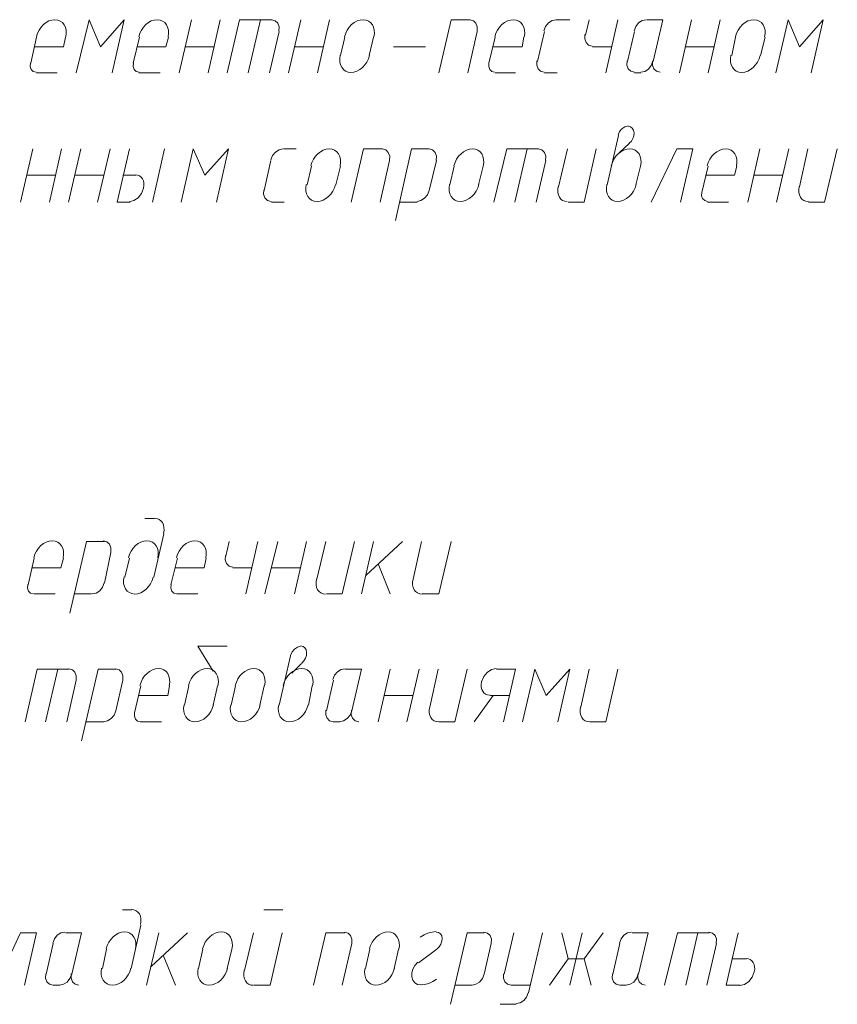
# Model space of a CAD drawing. Header units: millimetres. Extents: x 1527433 to 14789979, y -245576 to 11310.
# Tile 122 of 135: x 2015952 to 2018658, y -54748 to -51488. Entities that reach past the tile are written whole.
import ezdxf

# ---------------------------------------------------------------- set-up
doc = ezdxf.new("R2010")
doc.units = ezdxf.units.MM

msp = doc.modelspace()

# ---------------------------------------------------------------- linework, layer by layer
at = {"color": 7, "lineweight": 0}
for points in [[(2016103.882, -51545.228), (2016105.47, -51533.825), (2016105.042, -51523.191), (2016102.741, -51513.555), (2016098.711, -51505.144), (2016093.096, -51498.189), (2016086.039, -51492.918), (2016077.684, -51489.559), (2016068.174, -51488.342), (2016058.146, -51489.422), (2016048.303, -51492.653), (2016038.892, -51497.808), (2016030.159, -51504.663), (2016022.351, -51512.99), (2016015.713, -51522.563), (2016010.492, -51533.157), (2016006.935, -51544.546)], [(2016257.55, -51664.479), (2016297.767, -51488.795), (2016219.45, -51577.695), (2016181.35, -51488.795), (2016139.017, -51664.479)], [(2016442.549, -51545.228), (2016444.137, -51533.825), (2016443.708, -51523.191), (2016441.408, -51513.555), (2016437.378, -51505.144), (2016431.763, -51498.189), (2016424.706, -51492.918), (2016416.351, -51489.559), (2016406.841, -51488.342), (2016396.812, -51489.422), (2016386.97, -51492.653), (2016377.559, -51497.808), (2016368.826, -51504.663), (2016361.017, -51512.99), (2016354.38, -51522.563), (2016349.159, -51533.157), (2016345.601, -51544.546)], [(2016479.8, -51664.479), (2016520.017, -51488.795)], [(2016575.05, -51664.479), (2016615.267, -51488.795)], [(2016786.717, -51488.795), (2016678.767, -51488.795), (2016638.55, -51664.479)], [(2016748.617, -51488.795), (2016708.4, -51664.479)], [(2016809.542, -51526.612), (2016810.065, -51512.164), (2016805.635, -51500.249), (2016797.04, -51492.081), (2016785.067, -51488.875)], [(2016841.75, -51664.479), (2016881.967, -51488.795)], [(2016937, -51664.479), (2016977.217, -51488.795)], [(2017124.115, -51545.228), (2017125.703, -51533.825), (2017125.275, -51523.191), (2017122.974, -51513.555), (2017118.944, -51505.144), (2017113.329, -51498.189), (2017106.272, -51492.918), (2017097.917, -51489.559), (2017088.407, -51488.342), (2017078.379, -51489.422), (2017068.536, -51492.653), (2017059.125, -51497.808), (2017050.392, -51504.663), (2017042.584, -51512.99), (2017035.946, -51522.563), (2017030.726, -51533.157), (2017027.168, -51544.546)], [(2017442.883, -51488.795), (2017379.383, -51488.795), (2017339.167, -51664.479)], [(2017465.708, -51526.612), (2017466.231, -51512.164), (2017461.802, -51500.249), (2017453.207, -51492.081), (2017441.234, -51488.875)], [(2017621.532, -51545.228), (2017623.12, -51533.825), (2017622.692, -51523.191), (2017620.391, -51513.555), (2017616.361, -51505.144), (2017610.746, -51498.189), (2017603.689, -51492.918), (2017595.334, -51489.559), (2017585.824, -51488.342), (2017575.796, -51489.422), (2017565.953, -51492.653), (2017556.542, -51497.808), (2017547.809, -51504.663), (2017540.001, -51512.99), (2017533.363, -51522.563), (2017528.142, -51533.157), (2017524.585, -51544.546)], [(2017726.984, -51488.875), (2017713.773, -51491.478), (2017701.802, -51499.153), (2017692.366, -51510.735), (2017686.758, -51525.062)], [(2017728.633, -51488.795), (2017773.083, -51488.795)], [(2017836.583, -51488.795), (2017823.883, -51539.595)], [(2017931.833, -51488.795), (2017891.617, -51664.479)], [(2018025.434, -51488.875), (2018012.222, -51491.478), (2018000.252, -51499.153), (2017990.816, -51510.735), (2017985.208, -51525.062)], [(2018048.25, -51626.379), (2018080, -51488.795), (2018027.083, -51488.795)], [(2018135.033, -51664.479), (2018175.25, -51488.795)], [(2018230.283, -51664.479), (2018270.5, -51488.795)], [(2018417.399, -51545.228), (2018418.987, -51533.825), (2018418.558, -51523.191), (2018416.258, -51513.555), (2018412.228, -51505.144), (2018406.613, -51498.189), (2018399.556, -51492.918), (2018391.201, -51489.559), (2018381.691, -51488.342), (2018371.662, -51489.422), (2018361.819, -51492.653), (2018352.409, -51497.808), (2018343.676, -51504.663), (2018335.867, -51512.99), (2018329.23, -51522.563), (2018324.009, -51533.157), (2018320.451, -51544.546)], [(2018571.067, -51664.479), (2018611.283, -51488.795), (2018532.967, -51577.695), (2018494.867, -51488.795), (2018454.65, -51664.479)], [(2016778.25, -51664.479), (2016810, -51526.895)], [(2017434.417, -51664.479), (2017466.167, -51526.895)], [(2017688.417, -51526.895), (2017665.133, -51626.379)], [(2017822.225, -51537.762), (2017821.702, -51552.21), (2017826.132, -51564.125), (2017834.727, -51572.293), (2017846.7, -51575.499)], [(2017986.867, -51526.895), (2017963.583, -51626.379)], [(2016007.783, -51545.945), (2015988.733, -51632.729)], [(2016096.683, -51577.695), (2016103.033, -51545.945)], [(2016348.567, -51545.945), (2016327.4, -51632.729)], [(2016435.35, -51577.695), (2016443.817, -51545.945)], [(2017028.017, -51545.945), (2017013.2, -51607.329)], [(2017108.45, -51607.329), (2017123.267, -51545.945)], [(2017525.433, -51545.945), (2017504.267, -51632.729)], [(2017614.333, -51577.695), (2017620.683, -51545.945)], [(2018321.3, -51545.945), (2018308.6, -51607.329)], [(2018403.85, -51607.329), (2018418.667, -51545.945)], [(2016096.683, -51577.695), (2016001.433, -51577.695)], [(2016435.35, -51577.695), (2016340.1, -51577.695)], [(2016500.967, -51577.695), (2016596.217, -51577.695)], [(2016860.8, -51577.695), (2016956.05, -51577.695)], [(2017012.351, -51605.93), (2017010.764, -51617.332), (2017011.192, -51627.966), (2017013.492, -51637.603), (2017017.522, -51646.013), (2017023.137, -51652.968), (2017030.194, -51658.239), (2017038.549, -51661.598), (2017048.059, -51662.815), (2017058.088, -51661.735), (2017067.931, -51658.504), (2017077.341, -51653.349), (2017086.074, -51646.495), (2017093.883, -51638.168), (2017100.52, -51628.594), (2017105.741, -51618), (2017109.299, -51606.611)], [(2017188.883, -51577.695), (2017294.717, -51577.695)], [(2017614.333, -51577.695), (2017519.083, -51577.695)], [(2017847.167, -51577.695), (2017910.667, -51577.695)], [(2018156.2, -51577.695), (2018251.45, -51577.695)], [(2018305.635, -51605.93), (2018304.047, -51617.332), (2018304.475, -51627.966), (2018306.776, -51637.603), (2018310.806, -51646.013), (2018316.421, -51652.968), (2018323.478, -51658.239), (2018331.833, -51661.598), (2018341.343, -51662.815), (2018351.371, -51661.735), (2018361.214, -51658.504), (2018370.625, -51653.349), (2018379.358, -51646.495), (2018387.166, -51638.168), (2018393.804, -51628.594), (2018399.024, -51618), (2018402.582, -51606.611)], [(2015987.026, -51631.682), (2015986.314, -51643.615), (2015989.643, -51653.359), (2015996.404, -51659.926), (2016005.986, -51662.331)], [(2016327.809, -51631.682), (2016327.097, -51643.615), (2016330.426, -51653.359), (2016337.187, -51659.926), (2016346.77, -51662.331)], [(2017504.676, -51631.682), (2017503.964, -51643.615), (2017507.293, -51653.359), (2017514.054, -51659.926), (2017523.636, -51662.331)], [(2017663.475, -51624.545), (2017662.952, -51638.994), (2017667.382, -51650.909), (2017675.977, -51659.076), (2017687.95, -51662.283)], [(2017961.925, -51624.545), (2017961.402, -51638.994), (2017965.832, -51650.909), (2017974.427, -51659.076), (2017986.4, -51662.283)], [(2018007.567, -51662.283), (2018020.777, -51659.68), (2018032.748, -51652.005), (2018042.184, -51640.422), (2018047.792, -51626.095)], [(2018046.592, -51624.545), (2018046.069, -51638.994), (2018050.498, -51650.909), (2018059.093, -51659.076), (2018071.067, -51662.283)], [(2016007.783, -51664.479), (2016075.517, -51664.479)], [(2016346.45, -51664.479), (2016416.3, -51664.479)], [(2017525.433, -51664.479), (2017593.167, -51664.479)], [(2017688.417, -51664.479), (2017730.75, -51664.479)], [(2017986.867, -51664.479), (2018008.033, -51664.479)], [(2017965.38, -51840.192), (2017954.684, -51842.606), (2017944.885, -51849.181), (2017937.049, -51858.929), (2017932.243, -51870.865)], [(2017969.307, -51897.686), (2017976.292, -51890.361), (2017981.45, -51881.719), (2017984.511, -51872.352), (2017985.204, -51862.85), (2017983.39, -51854.222), (2017979.324, -51847.339), (2017973.338, -51842.582), (2017965.761, -51840.335)], [(2017933.95, -51871.912), (2017895.85, -52034.895)], [(2017969.933, -51897.312), (2017936.067, -51929.062)], [(2015954.867, -52092.045), (2015995.083, -51916.362)], [(2016050.117, -52092.045), (2016090.333, -51916.362)], [(2016113.617, -52092.045), (2016153.833, -51916.362)], [(2016208.867, -52092.045), (2016251.2, -51916.362)], [(2016314.7, -51916.362), (2016274.483, -52092.045)], [(2016431.117, -51916.362), (2016390.9, -52092.045)], [(2016602.567, -52092.045), (2016642.783, -51916.362), (2016564.467, -52003.145), (2016526.367, -51916.362), (2016486.15, -52092.045)], [(2016823.167, -51916.441), (2016809.956, -51919.044), (2016797.985, -51926.719), (2016788.549, -51938.302), (2016782.942, -51952.629)], [(2016824.817, -51916.362), (2016867.15, -51916.362)], [(2017011.932, -51972.794), (2017013.52, -51961.392), (2017013.092, -51950.758), (2017010.791, -51941.121), (2017006.761, -51932.711), (2017001.146, -51925.756), (2016994.089, -51920.485), (2016985.734, -51917.126), (2016976.224, -51915.909), (2016966.196, -51916.989), (2016956.353, -51920.22), (2016946.942, -51925.375), (2016938.209, -51932.229), (2016930.401, -51940.556), (2016923.763, -51950.13), (2016918.542, -51960.724), (2016914.985, -51972.113)], [(2017152.9, -51916.362), (2017089.4, -51916.362), (2017049.183, -52092.045)], [(2017175.725, -51954.179), (2017176.248, -51939.73), (2017171.819, -51927.815), (2017163.223, -51919.648), (2017151.25, -51916.441)], [(2017307.417, -51916.362), (2017248.15, -51916.362), (2017195.233, -52153.429)], [(2017330.242, -51954.179), (2017330.765, -51939.73), (2017326.335, -51927.815), (2017317.74, -51919.648), (2017305.767, -51916.441)], [(2017486.065, -51972.794), (2017487.653, -51961.392), (2017487.225, -51950.758), (2017484.924, -51941.121), (2017480.894, -51932.711), (2017475.279, -51925.756), (2017468.222, -51920.485), (2017459.867, -51917.126), (2017450.357, -51915.909), (2017440.329, -51916.989), (2017430.486, -51920.22), (2017421.075, -51925.375), (2017412.342, -51932.229), (2017404.534, -51940.556), (2017397.896, -51950.13), (2017392.676, -51960.724), (2017389.118, -51972.113)], [(2017669.367, -51916.362), (2017563.533, -51916.362), (2017521.2, -52092.045)], [(2017631.267, -51916.362), (2017591.05, -52092.045)], [(2017692.192, -51954.179), (2017692.715, -51939.73), (2017688.285, -51927.815), (2017679.69, -51919.648), (2017667.717, -51916.441)], [(2017764.617, -51916.362), (2017734.983, -52041.245)], [(2017766.733, -52092.045), (2017819.65, -52092.045), (2017859.867, -51916.362)], [(2018006.765, -51972.794), (2018008.353, -51961.392), (2018007.925, -51950.758), (2018005.624, -51941.121), (2018001.594, -51932.711), (2017995.979, -51925.756), (2017988.922, -51920.485), (2017980.567, -51917.126), (2017971.057, -51915.909), (2017961.029, -51916.989), (2017951.186, -51920.22), (2017941.775, -51925.375), (2017933.042, -51932.229), (2017925.234, -51940.556), (2017918.596, -51950.13), (2017913.376, -51960.724), (2017909.818, -51972.113)], [(2018139.267, -52092.045), (2018179.483, -51916.362), (2018126.567, -51916.362), (2018041.9, -52092.045)], [(2018324.265, -51972.794), (2018325.853, -51961.392), (2018325.425, -51950.758), (2018323.124, -51941.121), (2018319.094, -51932.711), (2018313.479, -51925.756), (2018306.422, -51920.485), (2018298.067, -51917.126), (2018288.557, -51915.909), (2018278.529, -51916.989), (2018268.686, -51920.22), (2018259.275, -51925.375), (2018250.542, -51932.229), (2018242.734, -51940.556), (2018236.096, -51950.13), (2018230.876, -51960.724), (2018227.318, -51972.113)], [(2018361.517, -52092.045), (2018401.733, -51916.362)], [(2018456.767, -52092.045), (2018496.983, -51916.362)], [(2018560.483, -51916.362), (2018532.967, -52041.245)], [(2018562.6, -52092.045), (2018615.517, -52092.045), (2018657.85, -51916.362)], [(2016782.483, -51954.462), (2016761.317, -52053.945)], [(2017144.433, -52092.045), (2017176.183, -51954.462)], [(2017307.417, -52053.945), (2017330.7, -51954.462)], [(2017660.9, -52092.045), (2017692.65, -51954.462)], [(2016917.95, -51973.512), (2016903.133, -52034.895)], [(2016998.383, -52034.895), (2017013.2, -51973.512)], [(2017389.967, -51973.512), (2017375.15, -52034.895)], [(2017470.4, -52034.895), (2017485.217, -51973.512)], [(2017991.1, -52034.895), (2018005.917, -51973.512)], [(2018230.283, -51973.512), (2018209.117, -52060.295)], [(2018317.067, -52003.145), (2018325.533, -51973.512)], [(2015976.033, -52003.145), (2016071.283, -52003.145)], [(2016134.783, -52003.145), (2016230.033, -52003.145)], [(2016335.867, -52003.145), (2016293.533, -52003.145)], [(2016313.788, -52090.953), (2016329.205, -52087.38), (2016343.36, -52077.793), (2016354.714, -52063.629), (2016361.723, -52046.323), (2016363.065, -52037.376), (2016362.839, -52029.051), (2016361.154, -52021.526), (2016358.12, -52014.979), (2016353.845, -52009.587), (2016348.437, -52005.528), (2016342.007, -52002.98), (2016334.662, -52002.12)], [(2018317.067, -52003.145), (2018221.817, -52003.145)], [(2018382.683, -52003.145), (2018477.933, -52003.145)], [(2016759.658, -52052.112), (2016759.135, -52066.56), (2016763.565, -52078.475), (2016772.16, -52086.643), (2016784.133, -52089.849)], [(2016900.168, -52033.496), (2016898.58, -52044.899), (2016899.008, -52055.533), (2016901.309, -52065.169), (2016905.339, -52073.58), (2016910.954, -52080.535), (2016918.011, -52085.806), (2016926.366, -52089.165), (2016935.876, -52090.382), (2016945.904, -52089.302), (2016955.747, -52086.071), (2016965.158, -52080.915), (2016973.891, -52074.061), (2016981.699, -52065.734), (2016988.337, -52056.161), (2016993.558, -52045.566), (2016997.115, -52034.178)], [(2017266.733, -52089.849), (2017279.944, -52087.246), (2017291.915, -52079.571), (2017301.351, -52067.989), (2017306.958, -52053.662)], [(2017374.301, -52033.496), (2017372.713, -52044.899), (2017373.142, -52055.533), (2017375.442, -52065.169), (2017379.472, -52073.58), (2017385.087, -52080.535), (2017392.144, -52085.806), (2017400.499, -52089.165), (2017410.009, -52090.382), (2017420.038, -52089.302), (2017429.881, -52086.071), (2017439.291, -52080.915), (2017448.024, -52074.061), (2017455.833, -52065.734), (2017462.47, -52056.161), (2017467.691, -52045.566), (2017471.249, -52034.178)], [(2017734.086, -52040.633), (2017732.528, -52050.75), (2017732.737, -52060.155), (2017734.59, -52068.648), (2017737.967, -52076.03), (2017742.746, -52082.099), (2017748.805, -52086.656), (2017756.023, -52089.5), (2017764.279, -52090.431)], [(2017895.001, -52033.496), (2017893.414, -52044.899), (2017893.842, -52055.533), (2017896.142, -52065.169), (2017900.172, -52073.58), (2017905.787, -52080.535), (2017912.844, -52085.806), (2017921.199, -52089.165), (2017930.709, -52090.382), (2017940.738, -52089.302), (2017950.581, -52086.071), (2017959.991, -52080.915), (2017968.724, -52074.061), (2017976.532, -52065.734), (2017983.17, -52056.161), (2017988.391, -52045.566), (2017991.949, -52034.178)], [(2018209.526, -52059.248), (2018208.814, -52071.182), (2018212.143, -52080.926), (2018218.904, -52087.493), (2018228.486, -52089.898)], [(2018532.069, -52040.633), (2018530.512, -52050.75), (2018530.72, -52060.155), (2018532.574, -52068.648), (2018535.951, -52076.03), (2018540.729, -52082.099), (2018546.788, -52086.656), (2018554.006, -52089.5), (2018562.262, -52090.431)], [(2016274.483, -52092.045), (2016316.817, -52092.045)], [(2016784.6, -52092.045), (2016826.933, -52092.045)], [(2017207.933, -52092.045), (2017267.2, -52092.045)], [(2018228.167, -52092.045), (2018298.017, -52092.045)], [(2016397.25, -53139.795), (2016365.5, -53139.795)], [(2016427.781, -53189.091), (2016429.338, -53178.974), (2016429.13, -53169.569), (2016427.276, -53161.075), (2016423.899, -53153.694), (2016419.121, -53147.625), (2016413.062, -53143.068), (2016405.844, -53140.224), (2016397.588, -53139.293)], [(2016395.133, -53334.529), (2016429, -53190.595)], [(2016095.415, -53270.311), (2016097.003, -53258.908), (2016096.575, -53248.274), (2016094.274, -53238.638), (2016090.244, -53230.228), (2016084.629, -53223.273), (2016077.572, -53218.001), (2016069.217, -53214.643), (2016059.707, -53213.425), (2016049.679, -53214.505), (2016039.836, -53217.736), (2016030.425, -53222.892), (2016021.692, -53229.746), (2016013.884, -53238.073), (2016007.246, -53247.646), (2016002.026, -53258.241), (2015998.468, -53269.63)], [(2016232.15, -53215.995), (2016172.883, -53215.995), (2016117.85, -53453.062)], [(2016252.858, -53251.695), (2016253.381, -53237.247), (2016248.952, -53225.332), (2016240.357, -53217.164), (2016228.384, -53213.958)], [(2016408.682, -53270.311), (2016410.27, -53258.908), (2016409.842, -53248.274), (2016407.541, -53238.638), (2016403.511, -53230.228), (2016397.896, -53223.273), (2016390.839, -53218.001), (2016382.484, -53214.643), (2016372.974, -53213.425), (2016362.946, -53214.505), (2016353.103, -53217.736), (2016343.692, -53222.892), (2016334.959, -53229.746), (2016327.151, -53238.073), (2016320.513, -53247.646), (2016315.292, -53258.241), (2016311.735, -53269.63)], [(2016567.432, -53270.311), (2016569.02, -53258.908), (2016568.592, -53248.274), (2016566.291, -53238.638), (2016562.261, -53230.228), (2016556.646, -53223.273), (2016549.589, -53218.001), (2016541.234, -53214.643), (2016531.724, -53213.425), (2016521.696, -53214.505), (2016511.853, -53217.736), (2016502.442, -53222.892), (2016493.709, -53229.746), (2016485.901, -53238.073), (2016479.263, -53247.646), (2016474.042, -53258.241), (2016470.485, -53269.63)], [(2016644.9, -53215.995), (2016634.317, -53264.679)], [(2016740.15, -53215.995), (2016699.933, -53389.562)], [(2016763.433, -53389.562), (2016805.767, -53215.995)], [(2016860.8, -53389.562), (2016901.017, -53215.995)], [(2016964.517, -53215.995), (2016934.883, -53340.879)], [(2016966.633, -53389.562), (2017019.55, -53389.562), (2017059.767, -53215.995)], [(2017123.267, -53215.995), (2017083.05, -53389.562)], [(2017097.867, -53328.179), (2017218.517, -53215.995)], [(2017282.017, -53215.995), (2017254.5, -53340.879)], [(2017284.133, -53389.562), (2017339.167, -53389.562), (2017379.383, -53215.995)], [(2016232.15, -53353.579), (2016253.317, -53251.979)], [(2016632.658, -53262.845), (2016632.135, -53277.294), (2016636.565, -53289.209), (2016645.16, -53297.376), (2016657.133, -53300.583)], [(2015999.317, -53271.029), (2015980.267, -53359.929)], [(2016088.217, -53302.779), (2015992.967, -53302.779)], [(2016088.217, -53302.779), (2016096.683, -53271.029)], [(2016314.7, -53271.029), (2016299.883, -53334.529)], [(2016473.45, -53271.029), (2016452.283, -53359.929)], [(2016562.35, -53302.779), (2016464.983, -53302.779)], [(2016562.35, -53302.779), (2016568.7, -53271.029)], [(2016657.6, -53302.779), (2016721.1, -53302.779)], [(2016784.6, -53302.779), (2016879.85, -53302.779)], [(2017178.3, -53389.562), (2017138.083, -53290.079)], [(2016296.918, -53333.13), (2016295.33, -53344.532), (2016295.758, -53355.166), (2016298.059, -53364.803), (2016302.089, -53373.213), (2016307.704, -53380.168), (2016314.761, -53385.439), (2016323.116, -53388.798), (2016332.626, -53390.015), (2016342.654, -53388.935), (2016352.497, -53385.704), (2016361.908, -53380.549), (2016370.641, -53373.695), (2016378.449, -53365.368), (2016385.087, -53355.794), (2016390.308, -53345.2), (2016393.865, -53333.811)], [(2015978.559, -53358.882), (2015977.847, -53370.815), (2015981.176, -53380.559), (2015987.937, -53387.126), (2015997.52, -53389.531)], [(2016191.467, -53389.483), (2016204.677, -53386.88), (2016216.648, -53379.205), (2016226.084, -53367.622), (2016231.692, -53353.295)], [(2016452.693, -53358.882), (2016451.981, -53370.815), (2016455.31, -53380.559), (2016462.071, -53387.126), (2016471.653, -53389.531)], [(2016933.986, -53340.266), (2016932.428, -53350.383), (2016932.637, -53359.788), (2016934.49, -53368.282), (2016937.867, -53375.663), (2016942.646, -53381.733), (2016948.705, -53386.289), (2016955.923, -53389.133), (2016964.179, -53390.064)], [(2017253.603, -53340.266), (2017252.045, -53350.383), (2017252.254, -53359.788), (2017254.107, -53368.282), (2017257.484, -53375.663), (2017262.262, -53381.733), (2017268.322, -53386.289), (2017275.54, -53389.133), (2017283.796, -53390.064)], [(2015999.317, -53389.562), (2016069.167, -53389.562)], [(2016132.667, -53389.562), (2016189.817, -53389.562)], [(2016471.333, -53389.562), (2016541.183, -53389.562)], [(2016591.983, -53645.679), (2016541.183, -53563.129), (2016638.55, -53563.129)], [(2016881.647, -53563.159), (2016870.951, -53565.573), (2016861.152, -53572.148), (2016853.316, -53581.896), (2016848.509, -53593.832)], [(2016885.574, -53618.536), (2016892.559, -53611.211), (2016897.717, -53602.569), (2016900.777, -53593.202), (2016901.471, -53583.7), (2016899.656, -53575.072), (2016895.591, -53568.189), (2016889.605, -53563.432), (2016882.028, -53561.185)], [(2016848.1, -53594.879), (2016810, -53757.862)], [(2016884.083, -53620.279), (2016852.333, -53652.029)], [(2016115.733, -53639.329), (2016009.9, -53639.329), (2015969.683, -53812.895)], [(2016077.633, -53639.329), (2016037.417, -53812.895)], [(2016138.558, -53675.029), (2016139.081, -53660.58), (2016134.652, -53648.665), (2016126.057, -53640.498), (2016114.084, -53637.291)], [(2016270.25, -53639.329), (2016210.983, -53639.329), (2016155.95, -53876.395)], [(2016293.075, -53675.029), (2016293.598, -53660.58), (2016289.169, -53648.665), (2016280.573, -53640.498), (2016268.6, -53637.291)], [(2016446.782, -53693.644), (2016448.37, -53682.242), (2016447.942, -53671.608), (2016445.641, -53661.971), (2016441.611, -53653.561), (2016435.996, -53646.606), (2016428.939, -53641.335), (2016420.584, -53637.976), (2016411.074, -53636.759), (2016401.046, -53637.839), (2016391.203, -53641.07), (2016381.792, -53646.225), (2016373.059, -53653.079), (2016365.251, -53661.406), (2016358.613, -53670.98), (2016353.392, -53681.574), (2016349.835, -53692.963)], [(2016607.649, -53693.644), (2016609.237, -53682.242), (2016608.808, -53671.608), (2016606.508, -53661.971), (2016602.478, -53653.561), (2016596.863, -53646.606), (2016589.806, -53641.335), (2016581.451, -53637.976), (2016571.941, -53636.759), (2016561.912, -53637.839), (2016552.07, -53641.07), (2016542.659, -53646.225), (2016533.926, -53653.079), (2016526.117, -53661.406), (2016519.48, -53670.98), (2016514.259, -53681.574), (2016510.701, -53692.963)], [(2016762.165, -53693.644), (2016763.753, -53682.242), (2016763.325, -53671.608), (2016761.024, -53661.971), (2016756.994, -53653.561), (2016751.379, -53646.606), (2016744.322, -53641.335), (2016735.967, -53637.976), (2016726.457, -53636.759), (2016716.429, -53637.839), (2016706.586, -53641.07), (2016697.175, -53646.225), (2016688.442, -53653.079), (2016680.634, -53661.406), (2016673.996, -53670.98), (2016668.776, -53681.574), (2016665.218, -53692.963)], [(2016920.915, -53693.644), (2016922.503, -53682.242), (2016922.075, -53671.608), (2016919.774, -53661.971), (2016915.744, -53653.561), (2016910.129, -53646.606), (2016903.072, -53641.335), (2016894.717, -53637.976), (2016885.207, -53636.759), (2016875.179, -53637.839), (2016865.336, -53641.07), (2016855.925, -53646.225), (2016847.192, -53653.079), (2016839.384, -53661.406), (2016832.746, -53670.98), (2016827.526, -53681.574), (2016823.968, -53692.963)], [(2017028.484, -53637.291), (2017015.273, -53639.894), (2017003.302, -53647.569), (2016993.866, -53659.152), (2016988.258, -53673.479)], [(2017051.3, -53776.912), (2017083.05, -53639.329), (2017030.133, -53639.329)], [(2017138.083, -53812.895), (2017178.3, -53639.329)], [(2017233.333, -53812.895), (2017273.55, -53639.329)], [(2017337.05, -53639.329), (2017309.533, -53764.212)], [(2017339.167, -53812.895), (2017392.083, -53812.895), (2017432.3, -53639.329)], [(2017528.462, -53636.187), (2017513.045, -53639.761), (2017498.89, -53649.347), (2017487.536, -53663.511), (2017480.527, -53680.817), (2017479.185, -53689.764), (2017479.411, -53698.089), (2017481.096, -53705.614), (2017484.13, -53712.162), (2017488.405, -53717.554), (2017493.813, -53721.613), (2017500.243, -53724.161), (2017507.588, -53725.02)], [(2017593.167, -53639.329), (2017529.667, -53639.329)], [(2017593.167, -53639.329), (2017552.95, -53812.895)], [(2017732.867, -53812.895), (2017773.083, -53639.329), (2017694.767, -53726.112), (2017656.667, -53639.329), (2017616.45, -53812.895)], [(2017836.583, -53639.329), (2017809.067, -53764.212)], [(2017838.7, -53812.895), (2017891.617, -53812.895), (2017931.833, -53639.329)], [(2016107.267, -53812.895), (2016139.017, -53675.312)], [(2016270.25, -53776.912), (2016293.533, -53675.312)], [(2016989.917, -53675.312), (2016966.633, -53776.912)], [(2016352.8, -53694.362), (2016331.633, -53783.262)], [(2016441.7, -53726.112), (2016344.333, -53726.112)], [(2016441.7, -53726.112), (2016448.05, -53694.362)], [(2016511.55, -53694.362), (2016496.733, -53757.862)], [(2016591.983, -53757.862), (2016606.8, -53694.362)], [(2016666.067, -53694.362), (2016651.25, -53757.862)], [(2016746.5, -53757.862), (2016761.317, -53694.362)], [(2016907.367, -53757.862), (2016920.067, -53694.362)], [(2017157.133, -53726.112), (2017254.5, -53726.112)], [(2017455.583, -53812.895), (2017519.083, -53726.112)], [(2017508.5, -53726.112), (2017572, -53726.112)], [(2016495.885, -53756.463), (2016494.297, -53767.866), (2016494.725, -53778.5), (2016497.026, -53788.136), (2016501.056, -53796.546), (2016506.671, -53803.501), (2016513.728, -53808.773), (2016522.083, -53812.131), (2016531.593, -53813.349), (2016541.621, -53812.269), (2016551.464, -53809.038), (2016560.875, -53803.882), (2016569.608, -53797.028), (2016577.416, -53788.701), (2016584.054, -53779.127), (2016589.274, -53768.533), (2016592.832, -53757.144)], [(2016650.401, -53756.463), (2016648.814, -53767.866), (2016649.242, -53778.5), (2016651.542, -53788.136), (2016655.572, -53796.546), (2016661.187, -53803.501), (2016668.244, -53808.773), (2016676.599, -53812.131), (2016686.109, -53813.349), (2016696.138, -53812.269), (2016705.981, -53809.038), (2016715.391, -53803.882), (2016724.124, -53797.028), (2016731.933, -53788.701), (2016738.57, -53779.127), (2016743.791, -53768.533), (2016747.349, -53757.144)], [(2016809.151, -53756.463), (2016807.564, -53767.866), (2016807.992, -53778.5), (2016810.292, -53788.136), (2016814.322, -53796.546), (2016819.937, -53803.501), (2016826.994, -53808.773), (2016835.349, -53812.131), (2016844.859, -53813.349), (2016854.888, -53812.269), (2016864.731, -53809.038), (2016874.141, -53803.882), (2016882.874, -53797.028), (2016890.683, -53788.701), (2016897.32, -53779.127), (2016902.541, -53768.533), (2016906.099, -53757.144)], [(2016229.567, -53812.816), (2016242.777, -53810.213), (2016254.748, -53802.538), (2016264.184, -53790.955), (2016269.792, -53776.629)], [(2016332.043, -53782.215), (2016331.331, -53794.149), (2016334.66, -53803.892), (2016341.421, -53810.46), (2016351.003, -53812.865)], [(2016964.975, -53775.079), (2016964.452, -53789.527), (2016968.882, -53801.442), (2016977.477, -53809.61), (2016989.45, -53812.816)], [(2017010.617, -53812.816), (2017023.827, -53810.213), (2017035.798, -53802.538), (2017045.234, -53790.955), (2017050.842, -53776.629)], [(2017049.642, -53775.079), (2017049.119, -53789.527), (2017053.548, -53801.442), (2017062.143, -53809.61), (2017074.117, -53812.816)], [(2017308.636, -53763.599), (2017307.078, -53773.716), (2017307.287, -53783.122), (2017309.14, -53791.615), (2017312.517, -53798.997), (2017317.296, -53805.066), (2017323.355, -53809.623), (2017330.573, -53812.467), (2017338.829, -53813.398)], [(2017808.169, -53763.599), (2017806.612, -53773.716), (2017806.82, -53783.122), (2017808.674, -53791.615), (2017812.051, -53798.997), (2017816.829, -53805.066), (2017822.888, -53809.623), (2017830.106, -53812.467), (2017838.362, -53813.398)], [(2016170.767, -53812.895), (2016230.033, -53812.895)], [(2016350.683, -53812.895), (2016420.533, -53812.895)], [(2016989.917, -53812.895), (2017011.083, -53812.895)], [(2016323.167, -54435.195), (2016291.417, -54435.195)], [(2016351.581, -54484.491), (2016353.138, -54474.374), (2016352.93, -54464.969), (2016351.076, -54456.475), (2016347.699, -54449.094), (2016342.921, -54443.025), (2016336.862, -54438.468), (2016329.644, -54435.624), (2016321.388, -54434.693)], [(2016759.2, -54435.195), (2016822.7, -54435.195)], [(2016334.599, -54565.711), (2016336.187, -54554.308), (2016335.758, -54543.674), (2016333.458, -54534.038), (2016329.428, -54525.628), (2016323.813, -54518.673), (2016316.756, -54513.401), (2016308.4, -54510.043), (2016298.891, -54508.825), (2016288.862, -54509.905), (2016279.02, -54513.136), (2016269.609, -54518.292), (2016260.876, -54525.146), (2016253.067, -54533.473), (2016246.43, -54543.046), (2016241.209, -54553.641), (2016237.651, -54565.03)], [(2016321.05, -54629.929), (2016352.8, -54485.995)], [(2016654.215, -54565.711), (2016655.803, -54554.308), (2016655.375, -54543.674), (2016653.074, -54534.038), (2016649.044, -54525.628), (2016643.429, -54518.673), (2016636.372, -54513.401), (2016628.017, -54510.043), (2016618.507, -54508.825), (2016608.479, -54509.905), (2016598.636, -54513.136), (2016589.225, -54518.292), (2016580.492, -54525.146), (2016572.684, -54533.473), (2016566.046, -54543.046), (2016560.826, -54553.641), (2016557.268, -54565.03)], [(2017206.665, -54565.711), (2017208.253, -54554.308), (2017207.825, -54543.674), (2017205.524, -54534.038), (2017201.494, -54525.628), (2017195.879, -54518.673), (2017188.822, -54513.401), (2017180.467, -54510.043), (2017170.957, -54508.825), (2017160.929, -54509.905), (2017151.086, -54513.136), (2017141.675, -54518.292), (2017132.942, -54525.146), (2017125.134, -54533.473), (2017118.496, -54543.046), (2017113.276, -54553.641), (2017109.718, -54565.03)], [(2017329.649, -54507.833), (2017316.422, -54509.298), (2017303.092, -54512.962), (2017289.88, -54518.746), (2017277.007, -54526.572)], [(2015967.567, -54684.962), (2016007.783, -54511.395), (2015954.867, -54511.395), (2015872.317, -54684.962)], [(2016101.384, -54509.358), (2016088.173, -54511.961), (2016076.202, -54519.636), (2016066.766, -54531.219), (2016061.158, -54545.545)], [(2016124.2, -54648.979), (2016155.95, -54511.395), (2016103.033, -54511.395)], [(2016412.067, -54511.395), (2016371.85, -54684.962)], [(2016386.667, -54623.579), (2016507.317, -54511.395)], [(2016725.333, -54511.395), (2016695.7, -54636.279)], [(2016727.45, -54684.962), (2016780.367, -54684.962), (2016820.583, -54511.395)], [(2017028.017, -54511.395), (2016964.517, -54511.395), (2016924.3, -54684.962)], [(2017050.842, -54547.095), (2017051.365, -54532.647), (2017046.935, -54520.732), (2017038.34, -54512.564), (2017026.367, -54509.358)], [(2017333.13, -54564.58), (2017340.48, -54557.651), (2017346.007, -54549.172), (2017349.375, -54539.817), (2017350.245, -54530.264), (2017348.432, -54521.677), (2017344.233, -54515.047), (2017338.043, -54510.787), (2017330.256, -54509.309)], [(2017489.45, -54511.395), (2017432.3, -54511.395), (2017377.267, -54748.462)], [(2017512.275, -54547.095), (2017512.798, -54532.647), (2017508.369, -54520.732), (2017499.773, -54512.564), (2017487.8, -54509.358)], [(2017586.817, -54511.395), (2017555.067, -54648.979)], [(2017635.5, -54710.362), (2017682.067, -54511.395)], [(2017745.567, -54511.395), (2017766.733, -54598.179), (2017705.35, -54684.962)], [(2017813.3, -54511.395), (2017773.083, -54684.962)], [(2017842.933, -54684.962), (2017819.65, -54598.179), (2017883.15, -54511.395)], [(2017976.75, -54509.358), (2017963.539, -54511.961), (2017951.569, -54519.636), (2017942.133, -54531.219), (2017936.525, -54545.545)], [(2017999.567, -54648.979), (2018031.317, -54511.395), (2017978.4, -54511.395)], [(2018234.517, -54511.395), (2018128.683, -54511.395), (2018086.35, -54684.962)], [(2018196.417, -54511.395), (2018156.2, -54684.962)], [(2018257.342, -54547.095), (2018257.865, -54532.647), (2018253.435, -54520.732), (2018244.84, -54512.564), (2018232.867, -54509.358)], [(2018336.117, -54684.962), (2018289.55, -54684.962), (2018329.767, -54511.395)], [(2016062.817, -54547.379), (2016039.533, -54648.979)], [(2016238.5, -54566.429), (2016225.8, -54629.929)], [(2016558.117, -54566.429), (2016543.3, -54629.929)], [(2016638.55, -54629.929), (2016653.367, -54566.429)], [(2017019.55, -54684.962), (2017051.3, -54547.379)], [(2017110.567, -54566.429), (2017095.75, -54629.929)], [(2017191, -54629.929), (2017205.817, -54566.429)], [(2017332.817, -54566.429), (2017271.433, -54610.879)], [(2017489.45, -54648.979), (2017512.733, -54547.379)], [(2017938.183, -54547.379), (2017914.9, -54648.979)], [(2018226.05, -54684.962), (2018257.8, -54547.379)], [(2016467.1, -54684.962), (2016426.883, -54585.479)], [(2017766.733, -54598.179), (2017819.65, -54598.179)], [(2018357.283, -54598.179), (2018308.6, -54598.179)], [(2018335.205, -54685.987), (2018350.621, -54682.413), (2018364.777, -54672.826), (2018376.131, -54658.662), (2018383.14, -54641.357), (2018384.481, -54632.41), (2018384.255, -54624.085), (2018382.571, -54616.56), (2018379.537, -54610.012), (2018375.261, -54604.62), (2018369.854, -54600.561), (2018363.423, -54598.013), (2018356.078, -54597.154)], [(2016222.835, -54628.53), (2016221.247, -54639.932), (2016221.675, -54650.566), (2016223.976, -54660.203), (2016228.006, -54668.613), (2016233.621, -54675.568), (2016240.678, -54680.839), (2016249.033, -54684.198), (2016258.543, -54685.415), (2016268.571, -54684.335), (2016278.414, -54681.104), (2016287.825, -54675.949), (2016296.558, -54669.095), (2016304.366, -54660.768), (2016311.004, -54651.194), (2016316.224, -54640.6), (2016319.782, -54629.211)], [(2016542.451, -54628.53), (2016540.864, -54639.932), (2016541.292, -54650.566), (2016543.592, -54660.203), (2016547.622, -54668.613), (2016553.237, -54675.568), (2016560.294, -54680.839), (2016568.649, -54684.198), (2016578.159, -54685.415), (2016588.188, -54684.335), (2016598.031, -54681.104), (2016607.441, -54675.949), (2016616.174, -54669.095), (2016623.983, -54660.768), (2016630.62, -54651.194), (2016635.841, -54640.6), (2016639.399, -54629.211)], [(2016694.803, -54635.666), (2016693.245, -54645.783), (2016693.454, -54655.188), (2016695.307, -54663.682), (2016698.684, -54671.063), (2016703.462, -54677.133), (2016709.522, -54681.689), (2016716.74, -54684.533), (2016724.996, -54685.464)], [(2017094.901, -54628.53), (2017093.314, -54639.932), (2017093.742, -54650.566), (2017096.042, -54660.203), (2017100.072, -54668.613), (2017105.687, -54675.568), (2017112.744, -54680.839), (2017121.099, -54684.198), (2017130.609, -54685.415), (2017140.638, -54684.335), (2017150.481, -54681.104), (2017159.891, -54675.949), (2017168.624, -54669.095), (2017176.433, -54660.768), (2017183.07, -54651.194), (2017188.291, -54640.6), (2017191.849, -54629.211)], [(2017269.552, -54609.392), (2017260.031, -54619.595), (2017253.263, -54631.627), (2017249.629, -54644.575), (2017249.509, -54657.524), (2017253.03, -54668.936), (2017259.673, -54677.546), (2017268.861, -54682.844), (2017280.013, -54684.322)], [(2016037.875, -54647.145), (2016037.352, -54661.594), (2016041.782, -54673.509), (2016050.377, -54681.676), (2016062.35, -54684.883)], [(2016083.516, -54684.883), (2016096.727, -54682.28), (2016108.698, -54674.605), (2016118.134, -54663.022), (2016123.742, -54648.695)], [(2016122.542, -54647.145), (2016122.019, -54661.594), (2016126.448, -54673.509), (2016135.043, -54681.676), (2016147.016, -54684.883)], [(2017278.834, -54684.291), (2017292.061, -54682.826), (2017305.391, -54679.162), (2017318.603, -54673.378), (2017331.477, -54665.551)], [(2017448.767, -54684.883), (2017461.977, -54682.28), (2017473.948, -54674.605), (2017483.384, -54663.022), (2017488.992, -54648.695)], [(2017553.408, -54647.145), (2017552.885, -54661.594), (2017557.315, -54673.509), (2017565.91, -54681.676), (2017577.883, -54684.883)], [(2017913.242, -54647.145), (2017912.719, -54661.594), (2017917.148, -54673.509), (2017925.743, -54681.676), (2017937.717, -54684.883)], [(2017958.883, -54684.883), (2017972.094, -54682.28), (2017984.065, -54674.605), (2017993.501, -54663.022), (2017999.108, -54648.695)], [(2017997.908, -54647.145), (2017997.385, -54661.594), (2018001.815, -54673.509), (2018010.41, -54681.676), (2018022.383, -54684.883)], [(2016062.817, -54684.962), (2016083.983, -54684.962)], [(2017392.083, -54684.962), (2017449.233, -54684.962)], [(2017578.35, -54684.962), (2017641.85, -54684.962)], [(2017938.183, -54684.962), (2017959.35, -54684.962)], [(2017594.817, -54746.266), (2017608.027, -54743.663), (2017619.998, -54735.988), (2017629.434, -54724.405), (2017635.042, -54710.079)], [(2017542.367, -54748.462), (2017595.283, -54748.462)]]:
    msp.add_lwpolyline(points, dxfattribs=at)

doc.saveas('drawing.dxf')
